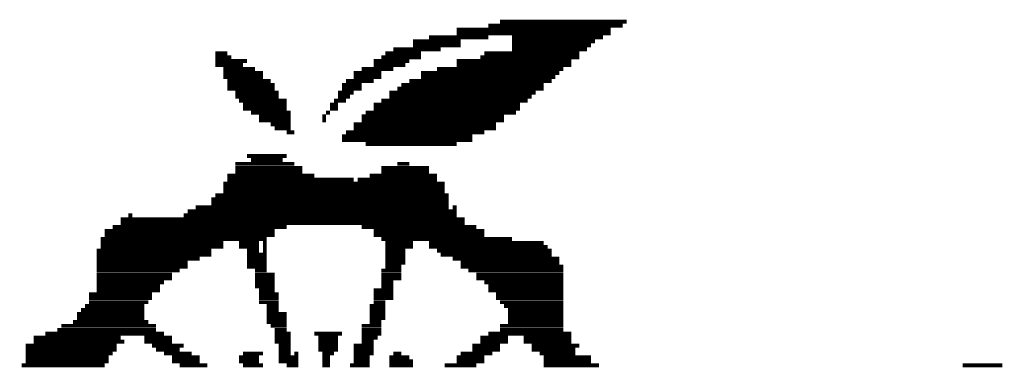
# Model space of a CAD drawing. Extents: x 24 to 161, y 5 to 143.
# Tile 14 of 25: x 45.47 to 52.23, y 94.86 to 97.25. Entities that reach past the tile are written whole.
import ezdxf

# ---------------------------------------------------------------- set-up
doc = ezdxf.new("R2010")
doc.units = 0
doc.layers.add('BG_SILKSCREEN_TOP', color=7, linetype='CONTINUOUS')

msp = doc.modelspace()

# ---------------------------------------------------------------- linework, layer by layer
at = {"layer": 'BG_SILKSCREEN_TOP', "const_width": 0.027178}
for points in [[(48.466502, 97.177606), (49.52492, 97.177606)], [(48.683672, 97.205038), (49.6062, 97.205038)], [(48.764952, 97.231962), (49.633632, 97.231962)], [(48.27651, 97.123758), (48.683672, 97.123758)], [(48.466502, 97.150682), (49.52492, 97.150682)], [(48.846486, 97.123758), (49.470818, 97.123758)], [(48.032416, 97.04197), (48.35779, 97.04197)], [(48.168052, 97.096326), (48.49368, 97.096326)], [(48.168052, 97.069402), (48.49368, 97.069402)], [(48.846486, 97.096326), (49.416462, 97.096326)], [(48.846486, 97.069402), (49.389284, 97.069402)], [(48.846486, 97.04197), (49.362106, 97.04197)], [(46.81093, 97.015046), (46.892464, 97.015046)], [(46.81093, 96.987614), (46.919388, 96.987614)], [(47.950882, 96.987614), (48.222408, 96.987614)], [(47.97806, 97.015046), (48.222408, 97.015046)], [(48.629316, 96.987614), (49.30775, 96.987614)], [(48.656494, 97.015046), (49.30775, 97.015046)], [(46.81093, 96.96069), (47.0281, 96.96069)], [(46.81093, 96.933766), (47.000922, 96.933766)], [(46.865032, 96.906334), (47.082456, 96.906334)], [(47.814992, 96.906334), (48.032416, 96.906334)], [(47.896526, 96.96069), (48.140874, 96.96069)], [(47.896526, 96.933766), (48.113696, 96.933766)], [(48.330866, 96.906334), (49.199292, 96.906334)], [(48.466502, 96.96069), (49.253648, 96.96069)], [(48.466502, 96.933766), (49.253648, 96.933766)], [(46.865032, 96.87941), (47.136558, 96.87941)], [(46.865032, 96.851978), (47.136558, 96.851978)], [(47.76089, 96.87941), (47.950882, 96.87941)], [(47.76089, 96.851978), (47.950882, 96.851978)], [(48.222408, 96.87941), (49.172114, 96.87941)], [(48.222408, 96.851978), (49.144936, 96.851978)], [(46.892464, 96.825054), (47.190914, 96.825054)], [(46.892464, 96.797622), (47.218092, 96.797622)], [(46.892464, 96.770698), (47.218092, 96.770698)], [(47.679356, 96.797622), (47.814992, 96.797622)], [(47.679356, 96.770698), (47.814992, 96.770698)], [(47.706534, 96.825054), (47.896526, 96.825054)], [(48.05934, 96.770698), (49.063656, 96.770698)], [(48.086518, 96.797622), (49.063656, 96.797622)], [(48.140874, 96.825054), (49.117758, 96.825054)], [(46.946566, 96.74352), (47.245016, 96.74352)], [(46.946566, 96.716342), (47.245016, 96.716342)], [(47.652432, 96.74352), (47.76089, 96.74352)], [(47.652432, 96.716342), (47.733712, 96.716342)], [(48.004984, 96.74352), (49.0093, 96.74352)], [(48.004984, 96.716342), (48.982122, 96.716342)], [(46.973744, 96.689418), (47.299372, 96.689418)], [(47.000922, 96.661986), (47.299372, 96.661986)], [(47.000922, 96.635062), (47.299372, 96.635062)], [(47.598076, 96.661986), (47.652432, 96.661986)], [(47.598076, 96.635062), (47.652432, 96.635062)], [(47.625, 96.689418), (47.706534, 96.689418)], [(47.896526, 96.661986), (48.900842, 96.661986)], [(47.896526, 96.635062), (48.900842, 96.635062)], [(47.950882, 96.689418), (48.954944, 96.689418)], [(47.055024, 96.60763), (47.32655, 96.60763)], [(47.10938, 96.580706), (47.32655, 96.580706)], [(47.54372, 96.580706), (47.570898, 96.580706)], [(47.570898, 96.60763), (47.598076, 96.60763)], [(47.814992, 96.580706), (48.792384, 96.580706)], [(47.842424, 96.60763), (48.873664, 96.60763)], [(47.10938, 96.553528), (47.32655, 96.553528)], [(47.190914, 96.52635), (47.32655, 96.52635)], [(47.218092, 96.499426), (47.32655, 96.499426)], [(47.54372, 96.553528), (47.570898, 96.553528)], [(47.76089, 96.52635), (48.737774, 96.52635)], [(47.76089, 96.499426), (48.737774, 96.499426)], [(47.814992, 96.553528), (48.792384, 96.553528)], [(47.299372, 96.472248), (47.353728, 96.472248)], [(47.679356, 96.44507), (48.57496, 96.44507)], [(47.706534, 96.472248), (48.656494, 96.472248)], [(47.679356, 96.417638), (48.57496, 96.417638)], [(47.842424, 96.390968), (48.466502, 96.390968)], [(47.0281, 96.30918), (47.299372, 96.30918)], [(46.946566, 96.255078), (47.353728, 96.255078)], [(46.946566, 96.227646), (47.408084, 96.227646)], [(47.055024, 96.282256), (47.272448, 96.282256)], [(47.950882, 96.227646), (48.27651, 96.227646)], [(48.05934, 96.255078), (48.140874, 96.255078)], [(46.892464, 96.173544), (47.489364, 96.173544)], [(46.946566, 96.200976), (47.408084, 96.200976)], [(47.869348, 96.173544), (48.330866, 96.173544)], [(47.950882, 96.200976), (48.27651, 96.200976)], [(46.865032, 96.119188), (48.384968, 96.119188)], [(46.865032, 96.092264), (48.384968, 96.092264)], [(46.892464, 96.146366), (47.76089, 96.146366)], [(47.788068, 96.146366), (48.330866, 96.146366)], [(46.81093, 96.037908), (48.4124, 96.037908)], [(46.865032, 96.065086), (48.384968, 96.065086)], [(46.67504, 95.956628), (48.4124, 95.956628)], [(46.783752, 96.010984), (48.4124, 96.010984)], [(46.783752, 95.983552), (48.4124, 95.983552)], [(48.439324, 95.956628), (48.466502, 95.956628)], [(46.213776, 95.902272), (46.240954, 95.902272)], [(46.59376, 95.902272), (48.466502, 95.902272)], [(46.620938, 95.929196), (48.466502, 95.929196)], [(46.105318, 95.820992), (47.299372, 95.820992)], [(46.159674, 95.87484), (48.520858, 95.87484)], [(46.159674, 95.847916), (48.520858, 95.847916)], [(47.814992, 95.820992), (48.602392, 95.820992)], [(46.050962, 95.79356), (47.218092, 95.79356)], [(46.050962, 95.766636), (47.218092, 95.766636)], [(47.896526, 95.79356), (48.656494, 95.79356)], [(47.896526, 95.766636), (48.656494, 95.766636)], [(46.023784, 95.739204), (47.163736, 95.739204)], [(46.023784, 95.71228), (46.865032, 95.71228)], [(46.023784, 95.684848), (46.865032, 95.684848)], [(46.973744, 95.71228), (47.10938, 95.71228)], [(46.973744, 95.684848), (47.10938, 95.684848)], [(47.136558, 95.71228), (47.163736, 95.71228)], [(47.136558, 95.684848), (47.163736, 95.684848)], [(47.950882, 95.739204), (48.846486, 95.739204)], [(47.97806, 95.71228), (48.168052, 95.71228)], [(47.97806, 95.684848), (48.168052, 95.684848)], [(48.27651, 95.71228), (49.063656, 95.71228)], [(48.27651, 95.684848), (49.090834, 95.684848)], [(45.996606, 95.657924), (46.783752, 95.657924)], [(45.996606, 95.631), (46.783752, 95.631)], [(47.0281, 95.657924), (47.10938, 95.657924)], [(47.0281, 95.631), (47.163736, 95.631)], [(47.136558, 95.657924), (47.163736, 95.657924)], [(47.97806, 95.657924), (48.113696, 95.657924)], [(47.97806, 95.631), (48.113696, 95.631)], [(48.330866, 95.657924), (49.117758, 95.657924)], [(48.35779, 95.631), (49.117758, 95.631)], [(45.996606, 95.603568), (46.702472, 95.603568)], [(45.996606, 95.576644), (46.620938, 95.576644)], [(45.996606, 95.549212), (46.620938, 95.549212)], [(47.0281, 95.603568), (47.163736, 95.603568)], [(47.0281, 95.576644), (47.163736, 95.576644)], [(47.0281, 95.549212), (47.163736, 95.549212)], [(47.97806, 95.603568), (48.113696, 95.603568)], [(47.97806, 95.576644), (48.113696, 95.576644)], [(47.97806, 95.549212), (48.086518, 95.549212)], [(48.439324, 95.603568), (49.172114, 95.603568)], [(48.49368, 95.576644), (49.172114, 95.576644)], [(48.49368, 95.549212), (49.199292, 95.549212)], [(45.996606, 95.522288), (46.566582, 95.522288)], [(45.996606, 95.494856), (46.51248, 95.494856)], [(47.082456, 95.522288), (47.163736, 95.522288)], [(47.082456, 95.494856), (47.218092, 95.494856)], [(47.950882, 95.522288), (48.086518, 95.522288)], [(47.950882, 95.494856), (48.086518, 95.494856)], [(48.547782, 95.522288), (49.199292, 95.522288)], [(48.602392, 95.494856), (49.199292, 95.494856)], [(45.996606, 95.467932), (46.51248, 95.467932)], [(45.996606, 95.440754), (46.458124, 95.440754)], [(45.996606, 95.413576), (46.430946, 95.413576)], [(47.082456, 95.467932), (47.218092, 95.467932)], [(47.082456, 95.440754), (47.218092, 95.440754)], [(47.082456, 95.413576), (47.218092, 95.413576)], [(47.950882, 95.467932), (48.086518, 95.467932)], [(47.950882, 95.440754), (48.032416, 95.440754)], [(47.950882, 95.413576), (48.032416, 95.413576)], [(48.602392, 95.467932), (49.199292, 95.467932)], [(48.656494, 95.440754), (49.199292, 95.440754)], [(48.683672, 95.413576), (49.199292, 95.413576)], [(45.942504, 95.35922), (46.37659, 95.35922)], [(45.996606, 95.386652), (46.430946, 95.386652)], [(47.10938, 95.386652), (47.218092, 95.386652)], [(47.10938, 95.35922), (47.245016, 95.35922)], [(47.896526, 95.386652), (48.032416, 95.386652)], [(47.896526, 95.35922), (48.032416, 95.35922)], [(48.683672, 95.386652), (49.199292, 95.386652)], [(48.737774, 95.35922), (49.199292, 95.35922)], [(45.915326, 95.27794), (46.322488, 95.27794)], [(45.942504, 95.332296), (46.37659, 95.332296)], [(45.942504, 95.304864), (46.349666, 95.304864)], [(47.10938, 95.332296), (47.245016, 95.332296)], [(47.10938, 95.304864), (47.245016, 95.304864)], [(47.163736, 95.27794), (47.245016, 95.27794)], [(47.869348, 95.27794), (47.97806, 95.27794)], [(47.896526, 95.332296), (48.032416, 95.332296)], [(47.896526, 95.304864), (47.97806, 95.304864)], [(48.737774, 95.332296), (49.199292, 95.332296)], [(48.764952, 95.304864), (49.199292, 95.304864)], [(48.792384, 95.27794), (49.199292, 95.27794)], [(45.86097, 95.223584), (46.322488, 95.223584)], [(45.888148, 95.250762), (46.322488, 95.250762)], [(47.163736, 95.250762), (47.245016, 95.250762)], [(47.163736, 95.223584), (47.299372, 95.223584)], [(47.869348, 95.250762), (47.97806, 95.250762)], [(47.869348, 95.223584), (47.97806, 95.223584)], [(48.819308, 95.250762), (49.199292, 95.250762)], [(48.819308, 95.223584), (49.199292, 95.223584)], [(45.752512, 95.142304), (46.403768, 95.142304)], [(45.833792, 95.169482), (46.349666, 95.169482)], [(45.86097, 95.196406), (46.322488, 95.196406)], [(47.163736, 95.196406), (47.299372, 95.196406)], [(47.163736, 95.169482), (47.299372, 95.169482)], [(47.190914, 95.142304), (47.299372, 95.142304)], [(47.814992, 95.142304), (47.950882, 95.142304)], [(47.869348, 95.196406), (47.97806, 95.196406)], [(47.869348, 95.169482), (47.950882, 95.169482)], [(48.764952, 95.142304), (49.199292, 95.142304)], [(48.819308, 95.196406), (49.199292, 95.196406)], [(48.819308, 95.169482), (49.199292, 95.169482)], [(45.6438, 95.088202), (46.458124, 95.088202)], [(45.725334, 95.114872), (46.403768, 95.114872)], [(47.218092, 95.114872), (47.299372, 95.114872)], [(47.218092, 95.088202), (47.32655, 95.088202)], [(47.489364, 95.088202), (47.679356, 95.088202)], [(47.814992, 95.114872), (47.950882, 95.114872)], [(47.814992, 95.088202), (47.950882, 95.088202)], [(48.683672, 95.088202), (49.253648, 95.088202)], [(48.764952, 95.114872), (49.199292, 95.114872)], [(45.508164, 95.006414), (46.132496, 95.006414)], [(45.56252, 95.06077), (46.159674, 95.06077)], [(45.56252, 95.033592), (46.186598, 95.033592)], [(46.322488, 95.06077), (46.51248, 95.06077)], [(46.322488, 95.033592), (46.51248, 95.033592)], [(46.37659, 95.006414), (46.59376, 95.006414)], [(47.218092, 95.06077), (47.32655, 95.06077)], [(47.218092, 95.033592), (47.32655, 95.033592)], [(47.245016, 95.006414), (47.32655, 95.006414)], [(47.516542, 95.06077), (47.652432, 95.06077)], [(47.516542, 95.033592), (47.652432, 95.033592)], [(47.516542, 95.006414), (47.652432, 95.006414)], [(47.76089, 95.006414), (47.896526, 95.006414)], [(47.814992, 95.06077), (47.923704, 95.06077)], [(47.814992, 95.033592), (47.896526, 95.033592)], [(48.57496, 95.006414), (48.764952, 95.006414)], [(48.629316, 95.06077), (48.819308, 95.06077)], [(48.629316, 95.033592), (48.819308, 95.033592)], [(48.927766, 95.06077), (49.253648, 95.06077)], [(48.927766, 95.033592), (49.253648, 95.033592)], [(48.982122, 95.006414), (49.30775, 95.006414)], [(45.508164, 94.97949), (46.132496, 94.97949)], [(45.508164, 94.952312), (46.105318, 94.952312)], [(46.403768, 94.97949), (46.566582, 94.97949)], [(46.458124, 94.952312), (46.648116, 94.952312)], [(47.000922, 94.952312), (47.136558, 94.952312)], [(47.245016, 94.97949), (47.32655, 94.97949)], [(47.245016, 94.952312), (47.32655, 94.952312)], [(47.353728, 94.952312), (47.380906, 94.952312)], [(47.516542, 94.97949), (47.652432, 94.97949)], [(47.54372, 94.952312), (47.625, 94.952312)], [(47.76089, 94.97949), (47.896526, 94.97949)], [(47.76089, 94.952312), (47.896526, 94.952312)], [(48.032416, 94.952312), (48.086518, 94.952312)], [(48.49368, 94.952312), (48.71085, 94.952312)], [(48.57496, 94.97949), (48.764952, 94.97949)], [(48.982122, 94.97949), (49.280826, 94.97949)], [(49.036478, 94.952312), (49.280826, 94.952312)], [(45.48124, 94.870778), (46.050962, 94.870778)], [(45.508164, 94.92488), (46.07814, 94.92488)], [(45.508164, 94.89821), (46.07814, 94.89821)], [(46.51248, 94.92488), (46.702472, 94.92488)], [(46.51248, 94.89821), (46.702472, 94.89821)], [(46.566582, 94.870778), (46.756574, 94.870778)], [(46.973744, 94.92488), (47.10938, 94.92488)], [(46.973744, 94.89821), (47.10938, 94.89821)], [(47.000922, 94.870778), (47.136558, 94.870778)], [(47.245016, 94.92488), (47.380906, 94.92488)], [(47.245016, 94.89821), (47.380906, 94.89821)], [(47.299372, 94.870778), (47.380906, 94.870778)], [(47.54372, 94.92488), (47.598076, 94.92488)], [(47.54372, 94.89821), (47.598076, 94.89821)], [(47.54372, 94.870778), (47.598076, 94.870778)], [(47.733712, 94.870778), (47.869348, 94.870778)], [(47.76089, 94.92488), (47.869348, 94.92488)], [(47.76089, 94.89821), (47.869348, 94.89821)], [(48.004984, 94.92488), (48.140874, 94.92488)], [(48.004984, 94.89821), (48.168052, 94.89821)], [(48.004984, 94.870778), (48.168052, 94.870778)], [(48.384968, 94.870778), (48.602392, 94.870778)], [(48.466502, 94.92488), (48.656494, 94.92488)], [(48.466502, 94.89821), (48.656494, 94.89821)], [(49.063656, 94.92488), (49.389284, 94.92488)], [(49.063656, 94.89821), (49.389284, 94.89821)], [(49.063656, 94.870778), (49.44364, 94.870778)], [(51.94046, 94.870778), (52.211986, 94.870778)]]:
    msp.add_lwpolyline(points, dxfattribs=at)

doc.saveas('drawing.dxf')
